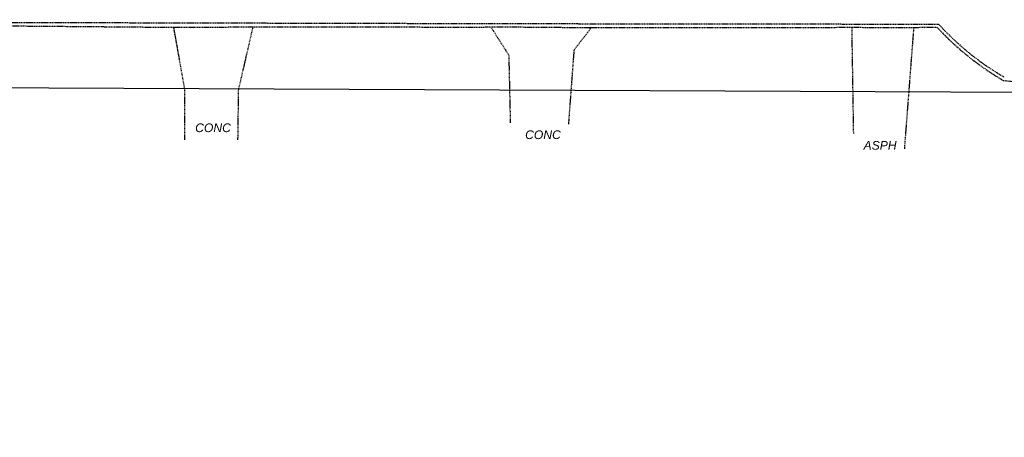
# Model space of a CAD drawing. Extents: x 193346 to 196005, y 288562 to 289022.
# Tile 8 of 12: x 195454 to 195635, y 288698 to 288775. Entities that reach past the tile are written whole.
import ezdxf
from ezdxf import colors
from ezdxf.entities.mleader import LeaderData, LeaderLine
from ezdxf.enums import TextEntityAlignment as Align
from ezdxf.math import Vec2, Vec3

# ---------------------------------------------------------------- set-up
doc = ezdxf.new("R2010")
doc.units = 0
doc.header["$MEASUREMENT"] = 0
doc.linetypes.add('c_x-pv-curb', pattern=[0.25, 0.2, -0.05])
doc.linetypes.add('c_x-pv-drive', pattern=[0.2, 0.15, -0.05])
for name, color, linetype in [('C_X-PV-Curb-Back', 251, 'c_x-pv-curb'), ('C_X-PV-Curb-Face', 252, 'c_x-pv-curb'), ('C_X-PV-Drive-Asph', 251, 'c_x-pv-drive'), ('C_X-PV-Drive-Conc', 251, 'c_x-pv-drive'), ('C_X-PV-Text', 251, 'Continuous'), ('C_X-UT-Gas-Line', 44, 'c_x-ut-gas-line-t'), ('C_X-UT-Stm-Text', 204, 'Continuous')]:
    doc.layers.add(name, color=color, linetype=linetype)
doc.styles.add('CT_X-Line', font='ariali.ttf')
doc.styles.add('CT_X-Text', font='ariali.ttf')
doc.linetypes.add('c_x-ut-gas-line-t', pattern='A,0.625,-0.07,0.625,-0.07,["GAS",CT_X-Line,S=0.07,R=0,X=-0.025,Y=-0.034],-0.22', length=1.61)

msp = doc.modelspace()

# ---------------------------------------------------------------- linework, layer by layer
at = {"layer": 'C_X-PV-Curb-Back', "flags": 128}
for points, elevation in [([(195442.8, 288774.4), (195454.28, 288774.26), (195482.23, 288774.02), (195496.85, 288774.09), (195539.27, 288774.06), (195540.64, 288774.12), (195559.16, 288773.96)], 1101.71), ([(195559.16, 288773.96), (195589.53, 288773.99), (195607.09, 288774.01), (195618.5, 288773.99), (195622.77, 288774.06)], 1097.73), ([(195634.99, 288764.24), (195644.75, 288763.14), (195647.77, 288763.16), (195674.44, 288763.11), (195684.32, 288763.06), (195695.82, 288763.2), (195734.91, 288763.15), (195761.33, 288762.7)], 1097.73)]:
    msp.add_lwpolyline(points, dxfattribs=dict(at, elevation=elevation))
at = {"layer": 'C_X-PV-Curb-Back'}
msp.add_arc((195661.62, 288809.91, 1097.73), 52.87, 222.7087, 239.7562, dxfattribs=at)
at = {"layer": 'C_X-PV-Curb-Face', "elevation": 1108.39, "flags": 128}
msp.add_lwpolyline([(195096.14, 288756.83), (195097.22, 288760.18, -0.210978), (195111.21, 288773.64, -0.095093), (195120.13, 288775.08), (195129.73, 288775.2), (195173.77, 288775.1), (195221.13, 288775), (195309.59, 288775.42), (195354.58, 288775), (195405.11, 288775.23), (195451.49, 288774.92), (195539.12, 288774.71)], format="xyb", dxfattribs=at)
at = {"layer": 'C_X-PV-Curb-Face', "elevation": 1098.3, "flags": 128}
msp.add_lwpolyline([(195539.12, 288774.71), (195589.54, 288774.63), (195623.08, 288774.61)], dxfattribs=at)
at = {"layer": 'C_X-PV-Curb-Face'}
msp.add_arc((195660.81, 288808.95, 1098.3), 51.02, 222.3071, 239.8539, dxfattribs=at)
at = {"layer": 'C_X-PV-Drive-Asph', "flags": 128}
for points, elevation in [([(195607.09, 288774.01), (195607.4, 288754.45)], 1095.95), ([(195618.5, 288773.99), (195616.78, 288751.58)], 1095.63)]:
    msp.add_lwpolyline(points, dxfattribs=dict(at, elevation=elevation))
at = {"layer": 'C_X-PV-Drive-Conc', "flags": 128}
for points, elevation in [([(195496.85, 288774.09), (195494.17, 288762.46), (195494.05, 288753.3)], 1100.04), ([(195540.64, 288774.12), (195543.96, 288768.88), (195544.24, 288756.34)], 1098.28), ([(195482.23, 288774.02), (195484.28, 288762.55), (195484.29, 288753.29)], 1100.51), ([(195559.16, 288773.96), (195555.96, 288769.81), (195554.94, 288756.13)], 1097.73)]:
    msp.add_lwpolyline(points, dxfattribs=dict(at, elevation=elevation))
at = {"layer": 'C_X-UT-Gas-Line', "flags": 128}
msp.add_lwpolyline([(193892.07, 288745.84), (193892.04, 288761.94), (193898.75, 288770.71), (193940.5, 288770.4), (194025.36, 288770.82), (194150.45, 288770.22), (194259.56, 288767.43), (194617.79, 288765.22), (194719.01, 288763.62), (194831.95, 288764.41), (194999.94, 288764.79), (195056.56, 288763.5), (195140.43, 288763.79), (195228.23, 288764.07), (195362.41, 288763.31), (195639.08, 288762.04), (195663.5, 288762.39), (195825.87, 288763.58)], dxfattribs=at)

# ---------------------------------------------------------------- texts
at = {"layer": 'C_X-PV-Text', "style": 'CT_X-Text'}
for s, p in [('CONC', (195489.52, 288755.51)), ('CONC', (195550.26, 288754.23)), ('ASPH', (195612.32, 288752.27))]:
    msp.add_text(s, height=1.6, dxfattribs=at).set_placement(p, align=Align.MIDDLE)

# ---------------------------------------------------------------- leaders
at = {"layer": 'C_X-UT-Stm-Text'}
ml = msp.add_multileader_mtext('Standard', dxfattribs=at)
ml.set_content('STM CI (DBL)\\PRIM: 1091.22\\PFULL OF DEBRIS NO VISIBLE PIPES', color=256, style='CT_X-Text')
ml.set_leader_properties(color=256)
ml.build(insert=Vec2(0, 0))
ml.multileader.update_dxf_attribs({"text_right_attachment_type": 3, "dogleg_length": 0.1, "arrow_head_size": 2.4, "scale": 20})
ctx = ml.context
ctx.base_point, ctx.scale, ctx.char_height, ctx.arrow_head_size, ctx.landing_gap_size, ctx.plane_origin = Vec3(195761.83, 288706.59), 20, 1.6, 2.4, 1.2, Vec3(195799.27, 288711.62)
ctx.right_attachment, ctx.text_align_type = 3, 2
notes = []
notes.append((ctx, [(1, (1, 1, 0), (195785.76, 288698.5), (-1, 0), 2, [(0, [(195799.27, 288711.62)], 0, [])])]))
ctx.mtext.insert, ctx.mtext.width, ctx.mtext.alignment, ctx.mtext.flow_direction = Vec3(195782.56, 288707.4), 20.8213, 3, 5
for ctx, leaders in notes:
    for number, flags, end, landing, length, lines in leaders:
        leader = LeaderData()
        leader.index, (leader.has_last_leader_line, leader.has_dogleg_vector, leader.attachment_direction) = number, flags
        leader.last_leader_point, leader.dogleg_vector, leader.dogleg_length = Vec3(end), Vec3(landing), length
        for number, points, colour, breaks in lines:
            line = LeaderLine()
            line.index, line.vertices, line.color, line.breaks = number, Vec3.list(points), colors.encode_raw_color(colour), breaks
            leader.lines.append(line)
        ctx.leaders.append(leader)

doc.saveas('drawing.dxf')
